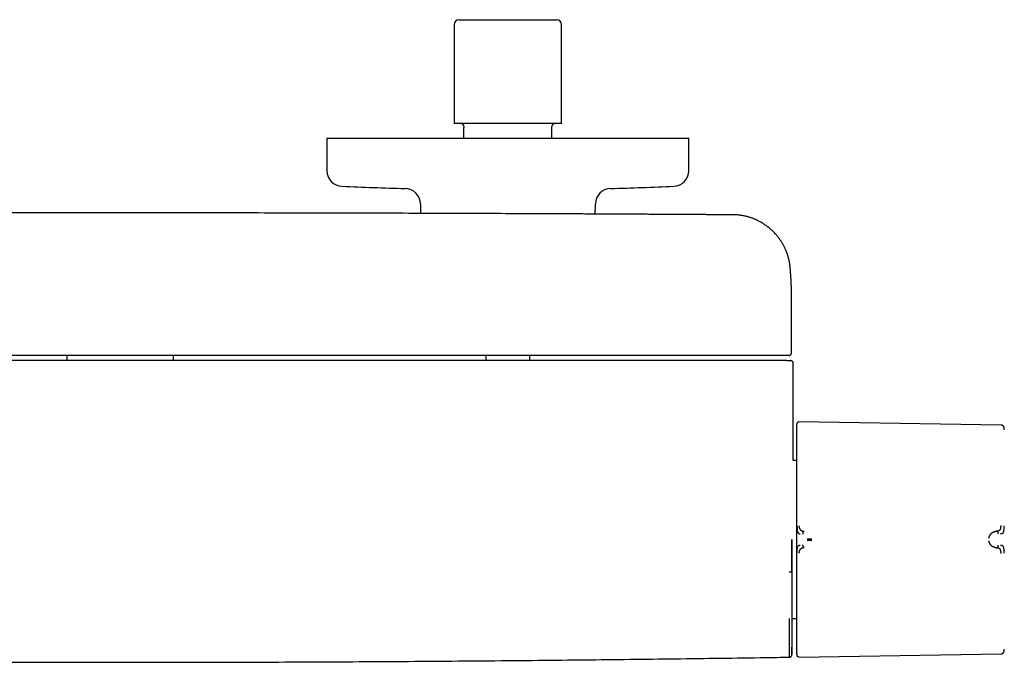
# Model space of a CAD drawing. Header units: millimetres. Extents: x 8 to 804, y 12 to 390.
# Tile 6 of 13: x 341 to 531, y 92 to 216. Entities that reach past the tile are written whole.
import ezdxf

# ---------------------------------------------------------------- set-up
doc = ezdxf.new("R2010")
doc.units = ezdxf.units.MM

msp = doc.modelspace()

# ---------------------------------------------------------------- linework, layer by layer
at = {"color": 7, "linetype": 'Continuous', "lineweight": 30}
for p, q in [((425.75, 215.92), (444.55, 215.92)), ((424.75, 214.92), (424.75, 195.82)), ((445.55, 195.82), (445.55, 214.92)), ((445.55, 195.82), (424.75, 195.82)), ((426.65, 193.02), (426.65, 195.04)), ((443.65, 193.02), (443.65, 195.04)), ((400.15, 193.02), (400.15, 186.69)), ((400.15, 193.02), (470.15, 193.02)), ((470.15, 186.69), (470.15, 193.02)), ((418.22, 180.3), (418.23, 178.46)), ((452.07, 178.33), (452.09, 180.3)), ((490.05, 161.93), (490.05, 161.95)), ((490.05, 151.48), (490.05, 161.93)), ((349.84, 150.98), (349.84, 149.98)), ((370.47, 149.98), (370.47, 150.98)), ((430.88, 150.98), (430.88, 149.98)), ((439.43, 149.98), (439.43, 150.98)), ((490.05, 151.48), (490.05, 151.48)), ((490.35, 135.96), (490.35, 149.48)), ((491.09, 137.84), (491.07, 137.77)), ((530.58, 137.52), (491.48, 138.12)), ((490.35, 135.96), (490.35, 135.96)), ((491, 130.68), (490.33, 130.68)), ((529.78, 117), (529.63, 116.99)), ((529.63, 113.78), (529.78, 113.77)), ((490.16, 100.09), (491, 100.09)), ((491.48, 92.64), (530.58, 93.25))]:
    msp.add_line(p, q, dxfattribs=at)
at = {"color": 7, "linetype": 'Continuous', "lineweight": 30, "flags": 128}
msp.add_lwpolyline([(491, 137.29), (491, 137.24), (491, 137.16)], dxfattribs=at)
at = {"color": 7, "linetype": 'Continuous', "lineweight": 30}
for centre, radius, start, end in [((425.75, 214.92), 1, 90, 180), ((444.55, 214.92), 1, 0, 90), ((403.15, 186.69), 3, 180, 267.5448), ((467.15, 186.69), 3, 272.4552, 0), ((435.15, 933.01), 750, 267.54481, 268.48281), ((415.22, 180.27), 3, 0.5, 88.4828), ((455.09, 180.27), 3, 91.5172, 179.5), ((435.15, 933.01), 750, 271.51719, 272.45519), ((-509.65, 115.38), 1000, 358.72435, 358.82018)]:
    msp.add_arc(centre, radius, start, end, dxfattribs=at)
for points, knots in [([(426.22, 195.82), (426.24, 195.8), (426.3, 195.76), (426.37, 195.7), (426.43, 195.63), (426.48, 195.56), (426.52, 195.49), (426.55, 195.43), (426.58, 195.37), (426.6, 195.31), (426.62, 195.26), (426.63, 195.22), (426.64, 195.18), (426.64, 195.13), (426.65, 195.07), (426.65, 195.02), (426.65, 194.99)], [0, 0, 0, 0, 0.099655, 0.201041, 0.295688, 0.383593, 0.464753, 0.539167, 0.606835, 0.667756, 0.721931, 0.769359, 0.810041, 0.845965, 0.920449, 1, 1, 1, 1]), ([(443.65, 194.99), (443.65, 195.01), (443.65, 195.04), (443.66, 195.09), (443.66, 195.14), (443.67, 195.18), (443.68, 195.22), (443.69, 195.26), (443.7, 195.31), (443.73, 195.37), (443.75, 195.43), (443.79, 195.49), (443.83, 195.56), (443.88, 195.63), (443.94, 195.7), (444.01, 195.76), (444.06, 195.8), (444.09, 195.82)], [0, 0, 0, 0, 0.055921, 0.108128, 0.157309, 0.193019, 0.23345, 0.280586, 0.334426, 0.39497, 0.462219, 0.536173, 0.616831, 0.704191, 0.798252, 0.89901, 1, 1, 1, 1]), ([(478.94, 178.17), (478.67, 178.18), (478.13, 178.18), (477.33, 178.19), (476.53, 178.19), (475.74, 178.2), (474.97, 178.2), (474.21, 178.21), (473.46, 178.21), (472.73, 178.22), (472, 178.22), (471.28, 178.23), (470.56, 178.23), (469.85, 178.23), (469.16, 178.24), (468.47, 178.24), (467.79, 178.25), (467.13, 178.25), (466.48, 178.25), (465.83, 178.26), (465.2, 178.26), (464.58, 178.26), (463.97, 178.27), (463.37, 178.27), (462.76, 178.27), (462.14, 178.28), (461.52, 178.28), (460.91, 178.28), (460.31, 178.29), (459.74, 178.29), (459.21, 178.29), (458.7, 178.3), (458.2, 178.3), (457.71, 178.3), (457.23, 178.3), (456.76, 178.31), (456.29, 178.31), (455.82, 178.31), (455.34, 178.31), (454.88, 178.32), (454.43, 178.32), (453.99, 178.32), (453.56, 178.32), (453.15, 178.32), (452.75, 178.33), (452.36, 178.33), (451.59, 178.33), (450.43, 178.34), (448.86, 178.34), (447.26, 178.35), (445.65, 178.36), (444.03, 178.37), (442.41, 178.37), (440.79, 178.38), (439.17, 178.39), (437.54, 178.39), (433.51, 178.41), (427.07, 178.43), (418.22, 178.46), (409.17, 178.49), (399.91, 178.51), (390.43, 178.53), (380.96, 178.54), (371.48, 178.55), (361.82, 178.55), (351.96, 178.55), (341.91, 178.54), (331.87, 178.53), (321.82, 178.51), (311.77, 178.49), (302.3, 178.46), (295.81, 178.44), (292.31, 178.43), (291.22, 178.43), (290.13, 178.42), (289.05, 178.42), (287.97, 178.41), (286.91, 178.41), (285.86, 178.41), (284.82, 178.4), (283.79, 178.4), (282.78, 178.39), (281.78, 178.39), (280.81, 178.39), (279.87, 178.38), (278.96, 178.38), (278.06, 178.37), (277.18, 178.37), (276.49, 178.37), (276.01, 178.37), (275.72, 178.36), (275.42, 178.36), (275.11, 178.36), (274.79, 178.36), (274.44, 178.36), (274.06, 178.36), (273.64, 178.35), (273.21, 178.35), (272.79, 178.35), (272.37, 178.35), (271.95, 178.35), (271.53, 178.34), (271.09, 178.34), (270.64, 178.34), (270.18, 178.34), (269.71, 178.34), (269.23, 178.33), (268.74, 178.33), (268.24, 178.33), (267.73, 178.33), (267.2, 178.32), (266.67, 178.32), (266.12, 178.32), (265.57, 178.32), (264.99, 178.31), (264.39, 178.31), (263.78, 178.31), (263.15, 178.3), (262.5, 178.3), (261.85, 178.3), (261.2, 178.29), (260.54, 178.29), (259.89, 178.29), (259.22, 178.28), (258.54, 178.28), (257.85, 178.28), (257.15, 178.27), (256.44, 178.27), (255.71, 178.26), (254.95, 178.26), (254.17, 178.26), (253.38, 178.25), (252.58, 178.25), (251.77, 178.24), (250.94, 178.24), (250.1, 178.23), (249.25, 178.23), (248.39, 178.22), (247.52, 178.22), (246.63, 178.21), (245.75, 178.21), (244.88, 178.2), (244.01, 178.2), (243.13, 178.19), (242.25, 178.18), (241.66, 178.18), (241.37, 178.17)], [0, 0, 0, 0, 0.0033902, 0.0067777, 0.0101451, 0.0134765, 0.0167582, 0.0199355, 0.0230697, 0.0261607, 0.0292086, 0.0322743, 0.0352952, 0.0382711, 0.0412021, 0.0440883, 0.0469296, 0.0497259, 0.0524774, 0.0551841, 0.0578458, 0.0604626, 0.0630345, 0.0655616, 0.0680438, 0.0707223, 0.0733465, 0.0759164, 0.078432, 0.0808933, 0.0830837, 0.0852291, 0.0873297, 0.0893854, 0.0913963, 0.0933622, 0.0952832, 0.0973445, 0.0993514, 0.1013041, 0.1032024, 0.1050464, 0.1068361, 0.1085714, 0.1102525, 0.1118853, 0.1135126, 0.1199325, 0.1266098, 0.1333331, 0.1401022, 0.1469173, 0.1537782, 0.1605613, 0.1673887, 0.1742576, 0.1811357, 0.218355, 0.2555742, 0.2927934, 0.3326712, 0.372549, 0.4124268, 0.4523046, 0.4921824, 0.534477, 0.5767716, 0.6190663, 0.6613609, 0.7036555, 0.7459501, 0.780966, 0.7855514, 0.7901368, 0.7947222, 0.7993004, 0.8038316, 0.8083098, 0.8127349, 0.817107, 0.821426, 0.825692, 0.8299049, 0.8340648, 0.8379385, 0.8417649, 0.8455442, 0.8492764, 0.8529614, 0.8541766, 0.8553992, 0.8566611, 0.8579641, 0.8593082, 0.8606932, 0.8623782, 0.8641202, 0.8659192, 0.8677751, 0.8694803, 0.871231, 0.8730271, 0.8748686, 0.8767555, 0.8786878, 0.8806655, 0.8826887, 0.8847573, 0.8868713, 0.8890307, 0.8912355, 0.8934858, 0.8957815, 0.8981226, 0.9005091, 0.903058, 0.9056567, 0.9083053, 0.9110037, 0.9137519, 0.91655, 0.9192675, 0.9220303, 0.9248386, 0.9276922, 0.9305913, 0.9335359, 0.9365258, 0.9395611, 0.9427897, 0.9460682, 0.9493965, 0.9527746, 0.9562026, 0.9596804, 0.9632081, 0.9667856, 0.9704129, 0.97409, 0.977817, 0.9815939, 0.9852008, 0.9888577, 0.9925546, 0.9962747, 1, 1, 1, 1]), ([(489.77, 168.09), (489.77, 168.1), (489.77, 168.12), (489.76, 168.16), (489.76, 168.22), (489.75, 168.28), (489.74, 168.36), (489.73, 168.45), (489.72, 168.54), (489.7, 168.65), (489.68, 168.76), (489.67, 168.87), (489.65, 168.98), (489.63, 169.09), (489.61, 169.2), (489.58, 169.35), (489.53, 169.54), (489.48, 169.76), (489.42, 169.98), (489.36, 170.18), (489.3, 170.38), (489.24, 170.57), (489.17, 170.75), (489.11, 170.92), (489.05, 171.08), (488.99, 171.23), (488.91, 171.41), (488.82, 171.61), (488.71, 171.83), (488.6, 172.07), (488.47, 172.31), (488.33, 172.55), (488.18, 172.8), (488.03, 173.05), (487.86, 173.29), (487.7, 173.53), (487.52, 173.77), (487.33, 174.01), (487.14, 174.24), (486.92, 174.49), (486.67, 174.75), (486.41, 175.02), (486.13, 175.28), (485.84, 175.53), (485.55, 175.77), (485.26, 175.99), (484.97, 176.2), (484.69, 176.4), (484.39, 176.58), (484.1, 176.75), (483.83, 176.9), (483.6, 177.02), (483.39, 177.12), (483.17, 177.22), (482.95, 177.32), (482.72, 177.42), (482.48, 177.51), (482.23, 177.6), (481.98, 177.68), (481.71, 177.76), (481.44, 177.84), (481.15, 177.91), (480.86, 177.97), (480.56, 178.03), (480.25, 178.08), (479.93, 178.12), (479.61, 178.15), (479.28, 178.17), (479.05, 178.17), (478.94, 178.17)], [0, 0, 0, 0, 0.001442, 0.004218, 0.007678, 0.01183, 0.016591, 0.022023, 0.028126, 0.034899, 0.042341, 0.048659, 0.055394, 0.062411, 0.069338, 0.076158, 0.090996, 0.105286, 0.119028, 0.132224, 0.145124, 0.157454, 0.169215, 0.180405, 0.191026, 0.201087, 0.211126, 0.226214, 0.241878, 0.258116, 0.27493, 0.292319, 0.310283, 0.328822, 0.346322, 0.364304, 0.382767, 0.401643, 0.42051, 0.439293, 0.463075, 0.486715, 0.51021, 0.533561, 0.556772, 0.579843, 0.601471, 0.622979, 0.644366, 0.665634, 0.686805, 0.700593, 0.714828, 0.729508, 0.744634, 0.760204, 0.775928, 0.792081, 0.808662, 0.825671, 0.843428, 0.861628, 0.880272, 0.899361, 0.918896, 0.938517, 0.958573, 0.979066, 1, 1, 1, 1]), ([(490.05, 161.95), (490.05, 161.97), (490.05, 162.01), (490.05, 162.06), (490.05, 162.11), (490.05, 162.16), (490.05, 162.22), (490.05, 162.27), (490.05, 162.32), (490.05, 162.36), (490.05, 162.4), (490.05, 162.44), (490.05, 162.48), (490.05, 162.5), (490.05, 162.53), (490.05, 162.55), (490.05, 162.58), (490.05, 162.61), (490.05, 162.65), (490.05, 162.7), (490.05, 162.74), (490.05, 162.78), (490.05, 162.82), (490.05, 162.86), (490.05, 162.9), (490.04, 162.94), (490.04, 162.98), (490.04, 163.01), (490.04, 163.04), (490.04, 163.07), (490.04, 163.09), (490.04, 163.11), (490.04, 163.13), (490.04, 163.15), (490.04, 163.18), (490.04, 163.2), (490.04, 163.23), (490.04, 163.26), (490.04, 163.29), (490.04, 163.33), (490.04, 163.38), (490.04, 163.43), (490.03, 163.49), (490.03, 163.54), (490.03, 163.59), (490.03, 163.63), (490.03, 163.66), (490.03, 163.7), (490.03, 163.73), (490.03, 163.76), (490.03, 163.81), (490.02, 163.87), (490.02, 163.94), (490.02, 164), (490.02, 164.05), (490.02, 164.1), (490.02, 164.15), (490.01, 164.21), (490.01, 164.26), (490.01, 164.32), (490.01, 164.38), (490, 164.43), (490, 164.48), (490, 164.53), (490, 164.58), (490, 164.63), (490, 164.68), (489.99, 164.71), (489.99, 164.75), (489.99, 164.78), (489.99, 164.81), (489.99, 164.85), (489.99, 164.9), (489.98, 164.95), (489.98, 165.01), (489.98, 165.07), (489.97, 165.13), (489.97, 165.19), (489.97, 165.25), (489.97, 165.3), (489.96, 165.35), (489.96, 165.39), (489.96, 165.43), (489.96, 165.47), (489.96, 165.5), (489.95, 165.53), (489.95, 165.56), (489.95, 165.59), (489.95, 165.62), (489.95, 165.65), (489.95, 165.68), (489.94, 165.7), (489.94, 165.72), (489.94, 165.74), (489.94, 165.76), (489.94, 165.78), (489.94, 165.8), (489.94, 165.83), (489.94, 165.85), (489.93, 165.88), (489.93, 165.91), (489.93, 165.93), (489.93, 165.95), (489.93, 165.96), (489.93, 165.98), (489.93, 166), (489.93, 166.02), (489.92, 166.04), (489.92, 166.07), (489.92, 166.09), (489.92, 166.11), (489.92, 166.14), (489.92, 166.16), (489.92, 166.17), (489.92, 166.19), (489.91, 166.21), (489.91, 166.23), (489.91, 166.26), (489.91, 166.3), (489.91, 166.34), (489.9, 166.37), (489.9, 166.41), (489.9, 166.44), (489.9, 166.47), (489.89, 166.5), (489.89, 166.53), (489.89, 166.56), (489.89, 166.59), (489.89, 166.62), (489.88, 166.65), (489.88, 166.68), (489.88, 166.7), (489.88, 166.73), (489.88, 166.77), (489.87, 166.81), (489.87, 166.86), (489.87, 166.91), (489.86, 166.96), (489.86, 167), (489.86, 167.03), (489.86, 167.05), (489.85, 167.08), (489.85, 167.1), (489.85, 167.12), (489.85, 167.15), (489.85, 167.17), (489.84, 167.19), (489.84, 167.22), (489.84, 167.24), (489.84, 167.27), (489.84, 167.29), (489.84, 167.31), (489.83, 167.33), (489.83, 167.35), (489.83, 167.37), (489.83, 167.4), (489.83, 167.43), (489.82, 167.46), (489.82, 167.49), (489.82, 167.51), (489.82, 167.53), (489.82, 167.55), (489.81, 167.57), (489.81, 167.59), (489.81, 167.61), (489.81, 167.63), (489.81, 167.65), (489.81, 167.67), (489.8, 167.69), (489.8, 167.7), (489.8, 167.72), (489.8, 167.73), (489.8, 167.74), (489.8, 167.75), (489.8, 167.77), (489.8, 167.78), (489.79, 167.8), (489.79, 167.83), (489.79, 167.86), (489.79, 167.9), (489.78, 167.93), (489.78, 167.96), (489.78, 167.99), (489.78, 168.02), (489.77, 168.05), (489.77, 168.07), (489.77, 168.08), (489.77, 168.08)], [0, 0, 0, 0, 0.00866, 0.017527, 0.026594, 0.035834, 0.045248, 0.054763, 0.064095, 0.071135, 0.078048, 0.084611, 0.090594, 0.09489, 0.098844, 0.102931, 0.10737, 0.113531, 0.120263, 0.127414, 0.134439, 0.141612, 0.148596, 0.155379, 0.162268, 0.168721, 0.174737, 0.180542, 0.186375, 0.189852, 0.19334, 0.196838, 0.200351, 0.20411, 0.208237, 0.212466, 0.217023, 0.221908, 0.22712, 0.232541, 0.24215, 0.251652, 0.260804, 0.269393, 0.27742, 0.28368, 0.289588, 0.295343, 0.300973, 0.306477, 0.311856, 0.324302, 0.336909, 0.345017, 0.353082, 0.361482, 0.370296, 0.379524, 0.388809, 0.398188, 0.40766, 0.417289, 0.425231, 0.433395, 0.44176, 0.44983, 0.457391, 0.462973, 0.468249, 0.473472, 0.47876, 0.484112, 0.492938, 0.501931, 0.51109, 0.520509, 0.530283, 0.540411, 0.550652, 0.55838, 0.56597, 0.573386, 0.580391, 0.585574, 0.590475, 0.595388, 0.600672, 0.605297, 0.610174, 0.615182, 0.619813, 0.623147, 0.626213, 0.62902, 0.631974, 0.635371, 0.639156, 0.643326, 0.647835, 0.652176, 0.656214, 0.65995, 0.662667, 0.665212, 0.667955, 0.67106, 0.674526, 0.678283, 0.682241, 0.685928, 0.689307, 0.692929, 0.696114, 0.698863, 0.701523, 0.704382, 0.70744, 0.71311, 0.719137, 0.724962, 0.730559, 0.735956, 0.741238, 0.746409, 0.751588, 0.755944, 0.760579, 0.76549, 0.77039, 0.774931, 0.779111, 0.782932, 0.786684, 0.793391, 0.800539, 0.808142, 0.816052, 0.823735, 0.831143, 0.834946, 0.838673, 0.842327, 0.845932, 0.849819, 0.853138, 0.856691, 0.860477, 0.864485, 0.868339, 0.872068, 0.875427, 0.878437, 0.881531, 0.88488, 0.888482, 0.893055, 0.897928, 0.902515, 0.906649, 0.910332, 0.913564, 0.916789, 0.920539, 0.923166, 0.926001, 0.929044, 0.932293, 0.935453, 0.938218, 0.940711, 0.942934, 0.944886, 0.946567, 0.948134, 0.950311, 0.952864, 0.955794, 0.959099, 0.965115, 0.970709, 0.975882, 0.980676, 0.985139, 0.989336, 0.993891, 0.998965, 1, 1, 1, 1]), ([(488.82, 150.98), (485.46, 150.98), (478.74, 150.98), (468.65, 150.98), (458.56, 150.98), (448.47, 150.98), (438.39, 150.98), (428.3, 150.98), (418.21, 150.98), (407.96, 150.98), (397.55, 150.98), (386.99, 150.98), (376.42, 150.98), (365.85, 150.98), (355.28, 150.98), (344.71, 150.98), (334.14, 150.98), (323.58, 150.98), (313.01, 150.98), (302.44, 150.98), (291.87, 150.98), (281.5, 150.98), (271.34, 150.98), (261.38, 150.98), (251.41, 150.98), (241.45, 150.98), (234.8, 150.98), (231.48, 150.98)], [0, 0, 0, 0, 0.039203, 0.078405, 0.117606, 0.156807, 0.196007, 0.235207, 0.274407, 0.313606, 0.354672, 0.395737, 0.436802, 0.477867, 0.518933, 0.559998, 0.601063, 0.642128, 0.683194, 0.72426, 0.765326, 0.806393, 0.845113, 0.883834, 0.922555, 0.961277, 1, 1, 1, 1]), ([(489.32, 150.98), (489.32, 150.98), (489.32, 150.98), (489.32, 150.98), (489.32, 150.98), (489.32, 150.98), (489.31, 150.98), (489.31, 150.98), (489.31, 150.98), (489.31, 150.98), (489.31, 150.98), (489.3, 150.98), (489.28, 150.98), (489.25, 150.98), (489.21, 150.98), (489.17, 150.98), (489.12, 150.98), (489.07, 150.98), (489.01, 150.98), (488.95, 150.98), (488.89, 150.98), (488.85, 150.98), (488.82, 150.98)], [0, 0, 0, 0, 0.000188, 0.000389, 0.000874, 0.002339, 0.007651, 0.033422, 0.053551, 0.072061, 0.090549, 0.148298, 0.251334, 0.334598, 0.417342, 0.50094, 0.584143, 0.666872, 0.750505, 0.833798, 0.916503, 1, 1, 1, 1]), ([(489.55, 150.98), (489.55, 150.98), (489.55, 150.98), (489.53, 150.98), (489.5, 150.98), (489.46, 150.98), (489.43, 150.98), (489.4, 150.98), (489.37, 150.98), (489.36, 150.98), (489.35, 150.98), (489.35, 150.98), (489.35, 150.98), (489.34, 150.98), (489.34, 150.98), (489.34, 150.98), (489.34, 150.98), (489.34, 150.98), (489.34, 150.98), (489.34, 150.98), (489.34, 150.98), (489.33, 150.98), (489.33, 150.98), (489.33, 150.98), (489.32, 150.98), (489.32, 150.98), (489.32, 150.98), (489.32, 150.98), (489.32, 150.98), (489.32, 150.98), (489.32, 150.98), (489.32, 150.98)], [0, 0, 0, 0, 0.166648, 0.333314, 0.499999, 0.624977, 0.749999, 0.812477, 0.874998, 0.909977, 0.925385, 0.932168, 0.932929, 0.933691, 0.934452, 0.935214, 0.935975, 0.936737, 0.937499, 0.946238, 0.954336, 0.961791, 0.968605, 0.974776, 0.980305, 0.985193, 0.989438, 0.993042, 0.996003, 0.998323, 1, 1, 1, 1]), ([(489.55, 150.98), (489.56, 150.98), (489.56, 150.98), (489.57, 150.98), (489.59, 150.98), (489.59, 150.98), (489.6, 150.98), (489.61, 150.98), (489.62, 150.99), (489.62, 150.99), (489.63, 150.99), (489.63, 150.99), (489.63, 150.99), (489.64, 150.99), (489.64, 150.99), (489.64, 150.99), (489.64, 150.99), (489.65, 150.99), (489.65, 150.99), (489.66, 150.99), (489.68, 151), (489.72, 151.01), (489.77, 151.04), (489.82, 151.07), (489.86, 151.09), (489.89, 151.12), (489.92, 151.16), (489.96, 151.19), (489.98, 151.24), (490, 151.28), (490.02, 151.32), (490.04, 151.37), (490.05, 151.43), (490.05, 151.46), (490.05, 151.48)], [0, 0, 0, 0, 0.080386, 0.152548, 0.216489, 0.272212, 0.319726, 0.359039, 0.383152, 0.402676, 0.417635, 0.428091, 0.431684, 0.43426, 0.435222, 0.436025, 0.439025, 0.441403, 0.4457, 0.453533, 0.468035, 0.495583, 0.552235, 0.607733, 0.635493, 0.668452, 0.708019, 0.754166, 0.788558, 0.82581, 0.865903, 0.908855, 0.954768, 1, 1, 1, 1]), ([(489.09, 149.98), (485.72, 149.98), (478.98, 149.98), (468.87, 149.98), (458.77, 149.98), (448.66, 149.98), (438.55, 149.98), (428.44, 149.98), (418.33, 149.98), (408.06, 149.98), (397.63, 149.98), (387.04, 149.98), (376.45, 149.98), (365.86, 149.98), (355.27, 149.98), (344.68, 149.98), (334.09, 149.98), (323.5, 149.98), (312.91, 149.98), (302.32, 149.98), (291.73, 149.98), (281.34, 149.98), (271.15, 149.98), (261.17, 149.98), (251.18, 149.98), (241.2, 149.98), (234.54, 149.98), (231.21, 149.98)], [0, 0, 0, 0, 0.039203, 0.078405, 0.117606, 0.156807, 0.196007, 0.235207, 0.274407, 0.313606, 0.354672, 0.395737, 0.436802, 0.477868, 0.518933, 0.559998, 0.601063, 0.642128, 0.683194, 0.72426, 0.765326, 0.806393, 0.845113, 0.883834, 0.922555, 0.961277, 1, 1, 1, 1]), ([(489.09, 149.98), (489.13, 149.98), (489.2, 149.98), (489.28, 149.98), (489.33, 149.98), (489.39, 149.98), (489.45, 149.98), (489.52, 149.98), (489.56, 149.98), (489.59, 149.98), (489.6, 149.98), (489.6, 149.98), (489.61, 149.98)], [0, 0, 0, 0, 0.147128, 0.258656, 0.309565, 0.369349, 0.494935, 0.626743, 0.75141, 0.821595, 0.899647, 1, 1, 1, 1]), ([(489.61, 149.98), (489.63, 149.98), (489.68, 149.98), (489.74, 149.98), (489.79, 149.98), (489.82, 149.98), (489.85, 149.98), (489.85, 149.98), (489.85, 149.98), (489.85, 149.98)], [0, 0, 0, 0, 0.160065, 0.320119, 0.480164, 0.640203, 0.800236, 0.960268, 1, 1, 1, 1]), ([(490.35, 149.48), (490.35, 149.51), (490.35, 149.56), (490.33, 149.63), (490.31, 149.69), (490.28, 149.74), (490.25, 149.78), (490.23, 149.81), (490.2, 149.84), (490.17, 149.87), (490.13, 149.9), (490.1, 149.92), (490.06, 149.94), (490.02, 149.95), (489.99, 149.96), (489.98, 149.97), (489.96, 149.97), (489.95, 149.97), (489.95, 149.97), (489.94, 149.97), (489.93, 149.97), (489.92, 149.98), (489.91, 149.98), (489.9, 149.98), (489.88, 149.98), (489.87, 149.98), (489.86, 149.98), (489.85, 149.98)], [0, 0, 0, 0, 0.074108, 0.143458, 0.206525, 0.262143, 0.309522, 0.34895, 0.387429, 0.426645, 0.466462, 0.506731, 0.546917, 0.585358, 0.622446, 0.634646, 0.646808, 0.659262, 0.665599, 0.673716, 0.695722, 0.725765, 0.764006, 0.810519, 0.865343, 0.928499, 1, 1, 1, 1]), ([(491.09, 137.83), (491.09, 137.81), (491.07, 137.75), (491.05, 137.65), (491.03, 137.57), (491.02, 137.5), (491.01, 137.45), (491.01, 137.41), (491, 137.37), (491, 137.34), (491, 137.33), (491, 137.32), (491, 137.31), (491, 137.3), (491, 137.28), (491, 137.27), (491, 137.26), (491, 137.24), (491, 137.23), (491, 137.21), (491, 137.2), (491, 137.19), (491, 137.19)], [0, 0, 0, 0, 0.085538, 0.182968, 0.274655, 0.326852, 0.376939, 0.424121, 0.461298, 0.486858, 0.497443, 0.508033, 0.520577, 0.535875, 0.561279, 0.592896, 0.63099, 0.685442, 0.749539, 0.82333, 0.906823, 1, 1, 1, 1]), ([(491.48, 138.12), (491.46, 138.12), (491.42, 138.12), (491.37, 138.11), (491.31, 138.09), (491.26, 138.06), (491.21, 138.03), (491.17, 137.98), (491.14, 137.94), (491.11, 137.89), (491.1, 137.86), (491.09, 137.84)], [0, 0, 0, 0, 0.107616, 0.219268, 0.333964, 0.450524, 0.567647, 0.681934, 0.794253, 0.903505, 1, 1, 1, 1]), ([(531.17, 137.02), (531.17, 137.04), (531.16, 137.09), (531.13, 137.16), (531.09, 137.23), (531.05, 137.3), (530.99, 137.36), (530.93, 137.41), (530.86, 137.45), (530.79, 137.48), (530.72, 137.5), (530.65, 137.52), (530.6, 137.52), (530.58, 137.52)], [0, 0, 0, 0, 0.080656, 0.172279, 0.26662, 0.362981, 0.460563, 0.558507, 0.650402, 0.741119, 0.829996, 0.91645, 1, 1, 1, 1]), ([(490.33, 130.68), (490.33, 130.69), (490.33, 130.75), (490.33, 130.86), (490.33, 131.02), (490.33, 131.17), (490.33, 131.33), (490.34, 131.48), (490.34, 131.64), (490.34, 131.8), (490.34, 131.97), (490.34, 132.14), (490.34, 132.32), (490.34, 132.57), (490.34, 132.9), (490.34, 133.3), (490.35, 133.69), (490.35, 134.04), (490.35, 134.33), (490.35, 134.57), (490.35, 134.81), (490.35, 135.03), (490.35, 135.26), (490.35, 135.52), (490.35, 135.75), (490.35, 135.91), (490.35, 135.96)], [0, 0, 0, 0, 0.005774, 0.033981, 0.062644, 0.091682, 0.12057, 0.14922, 0.178568, 0.208312, 0.240089, 0.273124, 0.306454, 0.340077, 0.415786, 0.49165, 0.566432, 0.640131, 0.688081, 0.734706, 0.779256, 0.821974, 0.865165, 0.909246, 0.968938, 1, 1, 1, 1]), ([(491, 137.16), (491, 137.16), (491, 137.15), (491, 137.14), (491, 137.11), (491, 137.08), (491, 137.03), (491, 136.98), (491, 136.93), (491, 136.87), (491, 136.8), (491, 136.72), (491, 136.64), (491, 136.55), (491, 136.45), (491, 136.35), (491, 136.24), (491, 136.14), (491, 136.04), (491, 135.93), (491, 135.83), (491, 135.69), (491, 135.52), (491, 135.31), (491, 135.09), (491, 134.85), (491, 134.61), (491, 134.35), (491, 134.08), (491, 133.81), (491, 133.51), (491, 133.21), (491, 132.88), (491, 132.55), (491, 132.21), (491, 131.85), (491, 131.49), (491, 131.11), (491, 130.72), (491, 130.33), (491, 129.92), (491, 129.51), (491, 129.09), (491, 128.66), (491, 128.23), (491, 127.79), (491, 127.35), (491, 126.9), (491, 126.44), (491, 125.98), (491, 125.57), (491, 125.22), (491, 124.93), (491, 124.63), (491, 124.33), (491, 123.99), (491, 123.62), (491, 123.21), (491, 122.8), (491, 122.39), (491, 121.97), (491, 121.57), (491, 121.17), (491, 120.78), (491, 120.39), (491, 120), (491, 119.6), (491, 119.18), (491, 118.75), (491, 118.32), (491, 117.89), (491, 117.46), (491, 117.04), (491, 116.61), (491, 116.33), (491, 116.19)], [0, 0, 0, 0, 0.014329, 0.028654, 0.04298, 0.057322, 0.07212, 0.083744, 0.09537, 0.107001, 0.118711, 0.130677, 0.142641, 0.154605, 0.166574, 0.178594, 0.190861, 0.200497, 0.210132, 0.219769, 0.229411, 0.239058, 0.254994, 0.270924, 0.286858, 0.302809, 0.319, 0.334896, 0.350796, 0.36671, 0.382786, 0.399187, 0.415592, 0.432012, 0.448519, 0.465022, 0.481528, 0.498048, 0.514539, 0.531023, 0.547511, 0.564013, 0.580438, 0.596563, 0.612692, 0.628835, 0.644826, 0.660806, 0.67679, 0.692787, 0.708574, 0.718481, 0.728388, 0.738296, 0.74821, 0.758129, 0.771261, 0.784388, 0.797515, 0.810649, 0.823725, 0.836557, 0.848653, 0.860749, 0.872852, 0.88489, 0.896665, 0.909804, 0.922944, 0.936092, 0.949025, 0.961767, 0.974507, 0.98725, 1, 1, 1, 1]), ([(531.21, 136.62), (531.21, 136.67), (531.21, 136.77), (531.19, 136.9), (531.18, 136.99), (531.17, 137.02)], [0, 0, 0, 0, 0.374626, 0.732084, 1, 1, 1, 1]), ([(491.09, 117.99), (491.1, 117.9), (491.1, 117.72), (491.11, 117.5), (491.12, 117.37), (491.12, 117.31), (491.13, 117.24), (491.14, 117.14), (491.16, 117.04), (491.18, 116.95), (491.2, 116.88), (491.22, 116.82), (491.24, 116.78), (491.26, 116.72), (491.3, 116.65), (491.39, 116.56), (491.52, 116.5), (491.65, 116.48), (491.72, 116.47)], [0, 0, 0, 0, 0.125554, 0.251039, 0.290001, 0.310057, 0.344618, 0.393554, 0.456767, 0.493798, 0.534579, 0.576341, 0.60187, 0.627562, 0.693703, 0.759502, 0.875658, 1, 1, 1, 1]), ([(491.48, 118.03), (491.48, 118), (491.48, 117.94), (491.49, 117.85), (491.49, 117.77), (491.51, 117.69), (491.52, 117.62), (491.54, 117.57), (491.57, 117.52), (491.59, 117.47), (491.62, 117.42), (491.65, 117.38), (491.69, 117.33), (491.72, 117.29), (491.75, 117.26), (491.79, 117.22), (491.83, 117.19), (491.88, 117.16), (491.93, 117.12), (491.99, 117.09), (492.05, 117.06), (492.1, 117.04), (492.15, 117.02), (492.19, 117), (492.22, 116.99), (492.25, 116.99), (492.26, 116.98), (492.28, 116.98), (492.3, 116.97), (492.31, 116.97), (492.33, 116.97), (492.35, 116.96), (492.38, 116.96), (492.4, 116.95), (492.43, 116.95), (492.45, 116.95), (492.46, 116.95), (492.46, 116.95), (492.46, 116.95), (492.46, 116.95), (492.46, 116.95), (492.46, 116.95), (492.46, 116.95)], [0, 0, 0, 0, 0.046698, 0.091618, 0.134505, 0.175194, 0.213614, 0.249779, 0.276951, 0.307118, 0.340349, 0.376695, 0.409342, 0.4408, 0.471044, 0.500021, 0.535936, 0.574169, 0.614719, 0.657569, 0.702695, 0.750057, 0.775296, 0.805099, 0.8394, 0.850353, 0.861686, 0.873397, 0.885483, 0.89794, 0.910765, 0.923954, 0.937503, 0.96472, 0.984149, 0.995887, 0.998893, 0.999683, 0.9999, 0.999964, 0.999986, 1, 1, 1, 1]), ([(492.46, 116.95), (492.45, 116.95), (492.43, 116.94), (492.41, 116.93), (492.38, 116.92), (492.35, 116.89), (492.33, 116.86), (492.3, 116.82), (492.27, 116.76), (492.24, 116.69), (492.22, 116.6), (492.2, 116.51), (492.19, 116.45), (492.19, 116.42)], [0, 0, 0, 0, 0.056304, 0.111898, 0.167775, 0.224659, 0.302815, 0.38407, 0.468372, 0.599448, 0.73388, 0.868517, 1, 1, 1, 1]), ([(528.23, 115.67), (528.24, 115.71), (528.25, 115.8), (528.29, 115.93), (528.34, 116.06), (528.4, 116.17), (528.46, 116.28), (528.52, 116.37), (528.6, 116.46), (528.66, 116.53), (528.7, 116.57), (528.72, 116.59), (528.73, 116.6), (528.75, 116.61), (528.76, 116.62), (528.79, 116.65), (528.84, 116.68), (528.9, 116.73), (528.97, 116.77), (529.03, 116.81), (529.08, 116.83), (529.1, 116.84), (529.12, 116.85), (529.13, 116.86), (529.15, 116.86), (529.16, 116.87), (529.18, 116.87), (529.21, 116.89), (529.27, 116.91), (529.34, 116.93), (529.41, 116.95), (529.47, 116.96), (529.52, 116.97), (529.56, 116.98), (529.6, 116.98), (529.62, 116.98), (529.63, 116.99), (529.63, 116.99), (529.63, 116.99), (529.63, 116.99), (529.63, 116.99)], [0, 0, 0, 0, 0.051373, 0.105665, 0.163102, 0.223827, 0.27137, 0.320803, 0.372124, 0.442732, 0.452222, 0.461768, 0.471368, 0.481024, 0.490735, 0.500501, 0.537698, 0.579265, 0.625137, 0.657731, 0.692132, 0.7001, 0.708157, 0.716302, 0.724536, 0.732857, 0.741265, 0.74976, 0.79759, 0.84013, 0.877473, 0.909711, 0.93693, 0.964012, 0.983495, 0.995471, 0.998664, 0.999564, 0.99984, 1, 1, 1, 1]), ([(529.78, 117), (529.81, 117), (529.87, 117.01), (529.94, 117.02), (530, 117.04), (530.03, 117.05), (530.04, 117.05), (530.06, 117.06), (530.07, 117.06), (530.08, 117.07), (530.1, 117.07), (530.11, 117.08), (530.14, 117.09), (530.2, 117.12), (530.27, 117.17), (530.34, 117.22), (530.4, 117.28), (530.45, 117.34), (530.48, 117.41), (530.5, 117.45), (530.51, 117.49), (530.52, 117.52), (530.53, 117.55), (530.54, 117.59), (530.55, 117.64), (530.56, 117.72), (530.57, 117.83), (530.58, 117.95), (530.58, 118.04), (530.58, 118.08)], [0, 0, 0, 0, 0.064483, 0.121146, 0.169699, 0.182428, 0.194431, 0.205703, 0.216244, 0.226049, 0.235116, 0.243443, 0.251028, 0.319255, 0.38355, 0.443931, 0.500485, 0.559082, 0.620049, 0.640929, 0.662103, 0.683581, 0.705368, 0.72747, 0.749885, 0.805219, 0.865757, 0.930963, 1, 1, 1, 1]), ([(530.05, 116.48), (530.05, 116.51), (530.04, 116.57), (530.02, 116.66), (530, 116.74), (529.97, 116.81), (529.94, 116.87), (529.92, 116.91), (529.89, 116.94), (529.86, 116.97), (529.84, 116.98), (529.81, 116.99), (529.79, 117), (529.78, 117)], [0, 0, 0, 0, 0.131742, 0.26673, 0.401479, 0.532742, 0.617059, 0.698228, 0.776196, 0.832885, 0.888534, 0.943898, 1, 1, 1, 1]), ([(530.47, 116.52), (530.47, 116.52), (530.49, 116.52), (530.54, 116.52), (530.61, 116.53), (530.7, 116.54), (530.79, 116.56), (530.88, 116.6), (530.96, 116.65), (531.03, 116.72), (531.09, 116.83), (531.13, 117), (531.15, 117.21), (531.16, 117.46), (531.17, 117.73), (531.17, 117.92), (531.17, 118.02)], [0, 0, 0, 0, 0.007539, 0.032602, 0.07418, 0.124929, 0.188679, 0.265565, 0.331914, 0.405634, 0.486045, 0.573984, 0.669568, 0.772326, 0.882537, 1, 1, 1, 1]), ([(490.11, 109.2), (490.11, 109.2), (490.11, 109.2), (490.11, 109.2), (490.11, 109.2), (490.11, 109.2), (490.11, 109.21), (490.11, 109.21), (490.11, 109.23), (490.11, 109.25), (490.11, 109.31), (490.11, 109.42), (490.11, 109.64), (490.11, 109.95), (490.11, 110.33), (490.11, 110.71), (490.11, 111.09), (490.11, 111.47), (490.11, 111.86), (490.11, 112.2), (490.11, 112.48), (490.11, 112.71), (490.11, 112.95), (490.11, 113.18), (490.11, 113.42), (490.11, 113.67), (490.11, 113.99), (490.11, 114.4), (490.1, 114.89), (490.1, 115.22), (490.1, 115.38)], [0, 0, 0, 0, 0.000026, 0.000064, 0.000179, 0.000565, 0.001967, 0.002997, 0.00393, 0.007855, 0.015704, 0.031394, 0.062749, 0.125373, 0.187456, 0.250374, 0.311107, 0.372944, 0.435903, 0.500004, 0.535951, 0.572594, 0.609936, 0.647979, 0.686727, 0.726181, 0.766344, 0.841823, 0.919705, 1, 1, 1, 1]), ([(490.14, 94.79), (490.14, 94.79), (490.14, 94.8), (490.14, 94.81), (490.14, 94.84), (490.14, 94.87), (490.14, 94.92), (490.14, 94.97), (490.14, 95.03), (490.14, 95.09), (490.14, 95.15), (490.14, 95.19), (490.14, 95.21), (490.14, 95.24), (490.14, 95.26), (490.14, 95.28), (490.14, 95.31), (490.14, 95.33), (490.14, 95.38), (490.14, 95.46), (490.14, 95.58), (490.14, 95.71), (490.14, 95.84), (490.14, 95.98), (490.14, 96.08), (490.14, 96.15), (490.14, 96.18), (490.14, 96.21), (490.14, 96.25), (490.14, 96.28), (490.14, 96.31), (490.14, 96.4), (490.14, 96.55), (490.14, 96.76), (490.14, 96.98), (490.14, 97.21), (490.14, 97.46), (490.14, 97.71), (490.14, 97.97), (490.14, 98.25), (490.14, 98.53), (490.14, 98.83), (490.14, 99.13), (490.14, 99.45), (490.14, 99.77), (490.14, 100.11), (490.14, 100.46), (490.14, 100.81), (490.14, 101.18), (490.14, 101.55), (490.14, 101.93), (490.14, 102.32), (490.14, 102.71), (490.14, 103.11), (490.14, 103.52), (490.14, 103.93), (490.14, 104.35), (490.14, 104.78), (490.14, 105.22), (490.14, 105.66), (490.14, 106.11), (490.14, 106.57), (490.14, 107.03), (490.14, 107.5), (490.14, 107.97), (490.14, 108.44), (490.14, 108.92), (490.14, 109.4), (490.14, 109.89), (490.14, 110.37), (490.14, 110.85), (490.14, 111.34), (490.14, 111.84), (490.14, 112.34), (490.14, 112.84), (490.14, 113.35), (490.14, 113.86), (490.14, 114.36), (490.14, 114.87), (490.14, 115.21), (490.14, 115.38)], [0, 0, 0, 0, 0.013669, 0.027752, 0.041828, 0.055902, 0.069982, 0.084074, 0.096491, 0.108929, 0.121391, 0.125068, 0.128748, 0.13243, 0.135878, 0.139007, 0.142133, 0.145258, 0.14838, 0.162549, 0.176685, 0.190795, 0.204885, 0.217274, 0.229658, 0.232438, 0.235218, 0.237998, 0.240778, 0.243559, 0.24634, 0.249121, 0.264874, 0.280605, 0.296323, 0.312039, 0.32776, 0.343217, 0.358699, 0.374214, 0.389643, 0.405356, 0.42105, 0.436736, 0.452423, 0.46812, 0.483837, 0.499583, 0.515298, 0.530999, 0.546694, 0.562393, 0.578108, 0.593565, 0.609055, 0.624587, 0.639969, 0.655639, 0.671298, 0.686953, 0.702614, 0.718292, 0.733995, 0.749732, 0.765432, 0.781099, 0.796744, 0.812374, 0.827999, 0.84335, 0.858714, 0.874101, 0.889637, 0.905452, 0.921234, 0.936993, 0.95274, 0.968483, 0.984233, 1, 1, 1, 1]), ([(491, 116.19), (491, 116.02), (491, 115.69), (491, 115.26), (491, 114.89), (491, 114.68), (491, 114.58)], [0, 0, 0, 0, 0.3075995, 0.612791, 0.8058401, 1, 1, 1, 1]), ([(491, 114.58), (491, 114.42), (491, 114.09), (491, 113.61), (491, 113.13), (491, 112.64), (491, 112.18), (491, 111.76), (491, 111.37), (491, 110.99), (491, 110.6), (491, 110.21), (491, 109.81), (491, 109.43), (491, 109.04), (491, 108.65), (491, 108.29), (491, 107.95), (491, 107.65), (491, 107.35), (491, 107.04), (491, 106.68), (491, 106.25), (491, 105.77), (491, 105.29), (491, 104.82), (491, 104.35), (491, 103.89), (491, 103.44), (491, 103), (491, 102.58), (491, 102.17), (491, 101.8), (491, 101.42), (491, 101.06), (491, 100.7), (491, 100.34), (491, 100), (491, 99.64), (491, 99.28), (491, 98.92), (491, 98.56), (491, 98.22), (491, 97.89), (491, 97.57), (491, 97.27), (491, 96.98), (491, 96.7), (491, 96.43), (491, 96.18), (491, 95.93), (491, 95.73), (491, 95.56), (491, 95.43), (491, 95.3), (491, 95.18), (491, 95.04), (491, 94.9), (491, 94.76), (491, 94.63), (491, 94.5), (491, 94.38), (491, 94.27), (491, 94.18), (491, 94.09), (491, 94.01), (491, 93.94), (491, 93.87), (491, 93.81), (491, 93.76), (491, 93.71), (491, 93.67), (491, 93.64), (491, 93.62), (491, 93.61), (491, 93.61), (491, 93.61)], [0, 0, 0, 0, 0.014535, 0.029065, 0.043597, 0.058144, 0.073132, 0.084905, 0.09668, 0.10846, 0.120316, 0.132415, 0.144512, 0.156609, 0.168712, 0.180862, 0.193243, 0.202969, 0.212694, 0.22242, 0.232152, 0.241889, 0.257942, 0.273989, 0.290041, 0.306109, 0.322386, 0.338367, 0.354351, 0.37035, 0.386478, 0.400876, 0.415275, 0.429683, 0.444126, 0.458584, 0.473039, 0.487498, 0.50197, 0.518443, 0.534909, 0.551379, 0.567861, 0.584233, 0.600305, 0.616382, 0.632472, 0.648379, 0.664275, 0.680174, 0.696085, 0.711759, 0.721593, 0.731427, 0.741264, 0.751104, 0.760951, 0.773961, 0.786967, 0.799974, 0.812986, 0.825937, 0.838628, 0.85059, 0.862554, 0.874524, 0.886426, 0.898052, 0.911025, 0.924, 0.936982, 0.949742, 0.962305, 0.974865, 0.987429, 1, 1, 1, 1]), ([(492.19, 114.34), (492.19, 114.31), (492.2, 114.25), (492.22, 114.16), (492.24, 114.08), (492.27, 114.01), (492.3, 113.95), (492.33, 113.91), (492.35, 113.87), (492.38, 113.85), (492.41, 113.83), (492.43, 113.82), (492.45, 113.82), (492.46, 113.82)], [0, 0, 0, 0, 0.131484, 0.266121, 0.400553, 0.531629, 0.615931, 0.697185, 0.775341, 0.832225, 0.888102, 0.943696, 1, 1, 1, 1]), ([(493.04, 115.47), (493.07, 115.47), (493.14, 115.48), (493.25, 115.49), (493.36, 115.5), (493.46, 115.5), (493.56, 115.51), (493.64, 115.51), (493.72, 115.52), (493.8, 115.52), (493.88, 115.53), (493.94, 115.54), (493.97, 115.54)], [0, 0, 0, 0, 0.134303, 0.26534, 0.393205, 0.518102, 0.599917, 0.680753, 0.760843, 0.840485, 0.920053, 1, 1, 1, 1]), ([(493.04, 115.27), (493.08, 115.27), (493.14, 115.26), (493.25, 115.25), (493.36, 115.25), (493.47, 115.24), (493.56, 115.24), (493.64, 115.23), (493.72, 115.23), (493.8, 115.23), (493.88, 115.23), (493.94, 115.23), (493.97, 115.23)], [0, 0, 0, 0, 0.134286, 0.265138, 0.392743, 0.517429, 0.599189, 0.680064, 0.760287, 0.840133, 0.919918, 1, 1, 1, 1]), ([(529.63, 113.78), (529.63, 113.78), (529.63, 113.78), (529.63, 113.78), (529.62, 113.78), (529.6, 113.78), (529.56, 113.79), (529.52, 113.79), (529.47, 113.8), (529.42, 113.81), (529.37, 113.83), (529.34, 113.84), (529.32, 113.84), (529.29, 113.85), (529.27, 113.86), (529.24, 113.87), (529.22, 113.88), (529.17, 113.9), (529.1, 113.93), (529.01, 113.97), (528.94, 114.01), (528.88, 114.05), (528.85, 114.07), (528.83, 114.09), (528.82, 114.1), (528.81, 114.11), (528.8, 114.11), (528.79, 114.12), (528.75, 114.15), (528.69, 114.21), (528.6, 114.3), (528.53, 114.39), (528.46, 114.48), (528.4, 114.59), (528.34, 114.71), (528.29, 114.84), (528.25, 114.96), (528.24, 115.05), (528.23, 115.1)], [0, 0, 0, 0, 0.000168, 0.001366, 0.004585, 0.016602, 0.036108, 0.063195, 0.088438, 0.118038, 0.152065, 0.164532, 0.177513, 0.191011, 0.205027, 0.219565, 0.234628, 0.250218, 0.305811, 0.357356, 0.404738, 0.433682, 0.460748, 0.467525, 0.474171, 0.480686, 0.487071, 0.493324, 0.499446, 0.559752, 0.617506, 0.67268, 0.725262, 0.775261, 0.835907, 0.893476, 0.948104, 1, 1, 1, 1]), ([(491.09, 112.77), (491.1, 112.86), (491.1, 113.05), (491.11, 113.31), (491.14, 113.57), (491.19, 113.81), (491.25, 113.98), (491.31, 114.1), (491.39, 114.19), (491.52, 114.27), (491.65, 114.29), (491.72, 114.3)], [0, 0, 0, 0, 0.12498, 0.249974, 0.375129, 0.4995, 0.626711, 0.691987, 0.75435, 0.875912, 1, 1, 1, 1]), ([(492.46, 113.82), (492.46, 113.82), (492.46, 113.82), (492.45, 113.82), (492.43, 113.82), (492.4, 113.81), (492.37, 113.81), (492.33, 113.8), (492.29, 113.79), (492.25, 113.78), (492.23, 113.77), (492.21, 113.77), (492.19, 113.76), (492.17, 113.76), (492.15, 113.75), (492.13, 113.74), (492.08, 113.72), (492.01, 113.69), (491.93, 113.65), (491.89, 113.62), (491.87, 113.6), (491.85, 113.59), (491.83, 113.57), (491.81, 113.56), (491.77, 113.52), (491.71, 113.47), (491.65, 113.39), (491.61, 113.32), (491.57, 113.26), (491.54, 113.19), (491.52, 113.1), (491.5, 113.01), (491.49, 112.92), (491.48, 112.83), (491.48, 112.77), (491.48, 112.74)], [0, 0, 0, 0, 0.000491, 0.004709, 0.016801, 0.036349, 0.063449, 0.08868, 0.118244, 0.1522, 0.164633, 0.177573, 0.191021, 0.204979, 0.21945, 0.234434, 0.249933, 0.328151, 0.400024, 0.417785, 0.435101, 0.45197, 0.468393, 0.484369, 0.499899, 0.569641, 0.634729, 0.675595, 0.714547, 0.751696, 0.809478, 0.868786, 0.909647, 0.953487, 1, 1, 1, 1]), ([(529.78, 113.77), (529.79, 113.77), (529.81, 113.77), (529.84, 113.78), (529.86, 113.8), (529.89, 113.82), (529.92, 113.86), (529.94, 113.9), (529.97, 113.95), (530, 114.02), (530.02, 114.11), (530.04, 114.2), (530.05, 114.26), (530.05, 114.29)], [0, 0, 0, 0, 0.056102, 0.111466, 0.167115, 0.223804, 0.301772, 0.382941, 0.467258, 0.598521, 0.73327, 0.868258, 1, 1, 1, 1]), ([(530.58, 112.69), (530.58, 112.73), (530.58, 112.82), (530.57, 112.91), (530.57, 112.98), (530.56, 113.03), (530.56, 113.07), (530.55, 113.11), (530.54, 113.17), (530.52, 113.25), (530.49, 113.33), (530.46, 113.4), (530.43, 113.45), (530.39, 113.5), (530.33, 113.56), (530.28, 113.6), (530.24, 113.62), (530.22, 113.63), (530.21, 113.64), (530.19, 113.65), (530.17, 113.66), (530.15, 113.67), (530.14, 113.68), (530.11, 113.69), (530.07, 113.7), (530.02, 113.72), (529.95, 113.74), (529.87, 113.76), (529.82, 113.76), (529.78, 113.77)], [0, 0, 0, 0, 0.069025, 0.134226, 0.159046, 0.183078, 0.206287, 0.22865, 0.250149, 0.316401, 0.379891, 0.420809, 0.460701, 0.499516, 0.563083, 0.631484, 0.645503, 0.659713, 0.674115, 0.688707, 0.70349, 0.718464, 0.733629, 0.748983, 0.780106, 0.820964, 0.871406, 0.931199, 1, 1, 1, 1]), ([(531.17, 112.75), (531.17, 112.84), (531.17, 113.04), (531.16, 113.31), (531.15, 113.56), (531.13, 113.77), (531.09, 113.94), (531.03, 114.05), (530.96, 114.12), (530.87, 114.18), (530.75, 114.22), (530.62, 114.24), (530.53, 114.24), (530.49, 114.25), (530.48, 114.25), (530.47, 114.25), (530.47, 114.25)], [0, 0, 0, 0, 0.117772, 0.228252, 0.33124, 0.427014, 0.515099, 0.595624, 0.669421, 0.735797, 0.846044, 0.926768, 0.978141, 0.992758, 0.997301, 1, 1, 1, 1]), ([(490.11, 109.2), (490.1, 109.19), (490.1, 109.18), (490.08, 109.16), (490.06, 109.14), (490.02, 109.12), (489.97, 109.1), (489.92, 109.09), (489.86, 109.08), (489.79, 109.07), (489.73, 109.06), (489.66, 109.06), (489.62, 109.06), (489.59, 109.05)], [0, 0, 0, 0, 0.0866031, 0.1771361, 0.270948, 0.3672072, 0.4649336, 0.5630529, 0.6549459, 0.7453234, 0.8333853, 0.9184547, 1, 1, 1, 1]), ([(489.59, 100.09), (489.59, 100.04), (489.59, 99.67), (489.59, 99.04), (489.59, 98.18), (489.59, 97.39), (489.59, 96.65), (489.59, 95.97), (489.59, 95.35), (489.59, 94.8), (489.59, 94.31), (489.59, 93.88), (489.59, 93.52), (489.59, 93.22), (489.59, 92.99), (489.59, 92.81), (489.59, 92.69), (489.59, 92.63), (489.59, 92.63), (489.59, 92.63)], [0, 0, 0, 0, 0.00997, 0.076282, 0.142567, 0.208722, 0.274649, 0.340249, 0.405428, 0.470094, 0.534161, 0.597547, 0.660177, 0.721979, 0.78289, 0.842853, 0.901815, 0.959734, 1, 1, 1, 1]), ([(490.11, 100.09), (490.11, 100.05), (490.11, 99.94), (490.11, 99.75), (490.11, 99.51), (490.11, 99.3), (490.11, 99.1), (490.11, 98.93), (490.11, 98.77), (490.11, 98.6), (490.11, 98.44), (490.11, 98.29), (490.11, 98.11), (490.11, 97.9), (490.11, 97.66), (490.11, 97.46), (490.11, 97.29), (490.11, 97.14), (490.11, 97), (490.11, 96.86), (490.11, 96.73), (490.11, 96.59), (490.11, 96.46), (490.11, 96.3), (490.11, 96.1), (490.11, 95.95), (490.11, 95.85), (490.11, 95.81), (490.11, 95.76), (490.11, 95.72), (490.11, 95.67), (490.11, 95.62), (490.11, 95.57), (490.11, 95.47), (490.11, 95.31), (490.11, 95.1), (490.11, 94.9), (490.11, 94.72), (490.11, 94.54), (490.11, 94.37), (490.11, 94.25), (490.11, 94.16), (490.11, 94.1), (490.11, 94.05), (490.11, 94), (490.11, 93.95), (490.11, 93.9), (490.11, 93.82), (490.11, 93.72), (490.11, 93.62), (490.11, 93.54), (490.11, 93.47), (490.11, 93.41), (490.11, 93.35), (490.11, 93.3), (490.11, 93.25), (490.11, 93.2), (490.11, 93.16), (490.11, 93.14), (490.11, 93.12), (490.11, 93.12), (490.11, 93.12)], [0, 0, 0, 0, 0.007054, 0.025291, 0.043778, 0.063134, 0.076936, 0.090721, 0.10449, 0.118245, 0.131988, 0.144682, 0.156652, 0.178487, 0.200186, 0.221757, 0.235511, 0.249275, 0.263052, 0.276843, 0.290651, 0.304476, 0.318322, 0.332189, 0.356653, 0.381199, 0.386031, 0.390867, 0.395706, 0.400999, 0.406893, 0.412785, 0.418677, 0.424568, 0.451879, 0.479184, 0.506495, 0.533825, 0.561187, 0.588594, 0.61606, 0.626334, 0.636598, 0.646853, 0.657097, 0.667334, 0.677562, 0.687783, 0.715857, 0.743896, 0.76391, 0.783918, 0.803925, 0.824137, 0.84503, 0.871583, 0.89804, 0.924414, 0.950717, 0.976962, 1, 1, 1, 1]), ([(490.14, 94.8), (490.14, 94.81), (490.14, 94.87), (490.14, 95), (490.14, 95.17), (490.14, 95.33), (490.14, 95.48), (490.14, 95.62), (490.14, 95.75), (490.14, 95.86), (490.14, 95.97), (490.14, 96.06), (490.14, 96.15), (490.14, 96.23), (490.14, 96.32), (490.15, 96.44), (490.15, 96.6), (490.15, 96.8), (490.15, 96.99), (490.15, 97.18), (490.15, 97.35), (490.15, 97.54), (490.15, 97.73), (490.15, 97.93), (490.15, 98.14), (490.15, 98.35), (490.15, 98.59), (490.15, 98.83), (490.15, 99.09), (490.15, 99.36), (490.15, 99.64), (490.16, 99.88), (490.16, 100.03), (490.16, 100.09)], [0, 0, 0, 0, 0.004845, 0.039309, 0.071689, 0.101983, 0.130192, 0.156315, 0.180354, 0.202307, 0.222176, 0.239959, 0.255737, 0.271268, 0.287265, 0.303728, 0.339737, 0.377794, 0.417901, 0.449908, 0.483111, 0.517508, 0.553297, 0.591212, 0.630587, 0.67208, 0.715692, 0.761422, 0.810269, 0.861323, 0.914582, 0.969927, 1, 1, 1, 1]), ([(491, 93.61), (491, 93.55), (491, 93.44), (491.02, 93.27), (491.05, 93.09), (491.08, 92.98), (491.09, 92.93)], [0, 0, 0, 0, 0.2462454, 0.4954052, 0.7468713, 1, 1, 1, 1]), ([(491, 93.57), (491, 93.56), (491, 93.56), (491, 93.54), (491, 93.53), (491, 93.52), (491, 93.51), (491, 93.5), (491, 93.48), (491, 93.47), (491, 93.46), (491, 93.45), (491, 93.44), (491, 93.44), (491, 93.42), (491, 93.4), (491.01, 93.38), (491.01, 93.34), (491.02, 93.29), (491.02, 93.24), (491.04, 93.17), (491.05, 93.1), (491.07, 93.02), (491.09, 92.96), (491.09, 92.93)], [0, 0, 0, 0, 0.086715, 0.16502, 0.234893, 0.296325, 0.349334, 0.393971, 0.430354, 0.458739, 0.479713, 0.48787, 0.494916, 0.501602, 0.512939, 0.530971, 0.555721, 0.592275, 0.6377, 0.692061, 0.75542, 0.827835, 0.909353, 1, 1, 1, 1]), ([(530.58, 93.25), (530.6, 93.25), (530.65, 93.25), (530.71, 93.26), (530.78, 93.28), (530.84, 93.31), (530.91, 93.35), (530.97, 93.39), (531.02, 93.44), (531.06, 93.49), (531.1, 93.55), (531.13, 93.62), (531.16, 93.68), (531.17, 93.72), (531.17, 93.74)], [0, 0, 0, 0, 0.0785718, 0.1598213, 0.2431167, 0.3278697, 0.4136135, 0.5000815, 0.5865087, 0.6721039, 0.7567096, 0.839938, 0.9212442, 1, 1, 1, 1]), ([(531.17, 93.74), (531.18, 93.78), (531.19, 93.86), (531.21, 93.99), (531.21, 94.09), (531.21, 94.15)], [0, 0, 0, 0, 0.237609, 0.61033, 1, 1, 1, 1]), ([(230.71, 92.62), (231.75, 92.61), (235.97, 92.54), (243.37, 92.44), (252.92, 92.31), (262.46, 92.19), (271.95, 92.09), (281.38, 92), (290.75, 91.91), (300.12, 91.84), (309.56, 91.78), (319.06, 91.73), (328.63, 91.69), (338.2, 91.66), (347.76, 91.64), (357.33, 91.63), (366.89, 91.63), (376.46, 91.64), (386.02, 91.67), (395.59, 91.7), (405.16, 91.75), (414.72, 91.8), (424.29, 91.87), (433.85, 91.95), (443.15, 92.04), (452.18, 92.13), (460.95, 92.23), (469.72, 92.34), (478.49, 92.46), (485.11, 92.55), (488.81, 92.61), (489.59, 92.62)], [0, 0, 0, 0, 0.012039, 0.048905, 0.085772, 0.122638, 0.159505, 0.195714, 0.231923, 0.268132, 0.304341, 0.341289, 0.378238, 0.415186, 0.452135, 0.489083, 0.526032, 0.56298, 0.599929, 0.636877, 0.673826, 0.710774, 0.747722, 0.78467, 0.821618, 0.855487, 0.889355, 0.923223, 0.957091, 0.990959, 1, 1, 1, 1]), ([(489.59, 92.61), (489.61, 92.61), (489.65, 92.62), (489.71, 92.63), (489.76, 92.64), (489.81, 92.66), (489.85, 92.68), (489.88, 92.7), (489.9, 92.72), (489.93, 92.74), (489.95, 92.76), (489.98, 92.79), (490.01, 92.83), (490.04, 92.88), (490.07, 92.93), (490.09, 92.99), (490.1, 93.05), (490.1, 93.1), (490.11, 93.12)], [0, 0, 0, 0, 0.077288, 0.150182, 0.217594, 0.278641, 0.33265, 0.379147, 0.417821, 0.453642, 0.497413, 0.549408, 0.609421, 0.677054, 0.751673, 0.83237, 0.917966, 1, 1, 1, 1]), ([(491.48, 92.64), (491.46, 92.64), (491.42, 92.64), (491.36, 92.66), (491.3, 92.68), (491.24, 92.72), (491.19, 92.76), (491.15, 92.81), (491.12, 92.87), (491.1, 92.91), (491.09, 92.93)], [0, 0, 0, 0, 0.119233, 0.243276, 0.370745, 0.5, 0.629255, 0.756724, 0.880767, 1, 1, 1, 1])]:
    msp.add_open_spline(points, degree=3, knots=knots, dxfattribs=at)

doc.saveas('drawing.dxf')
